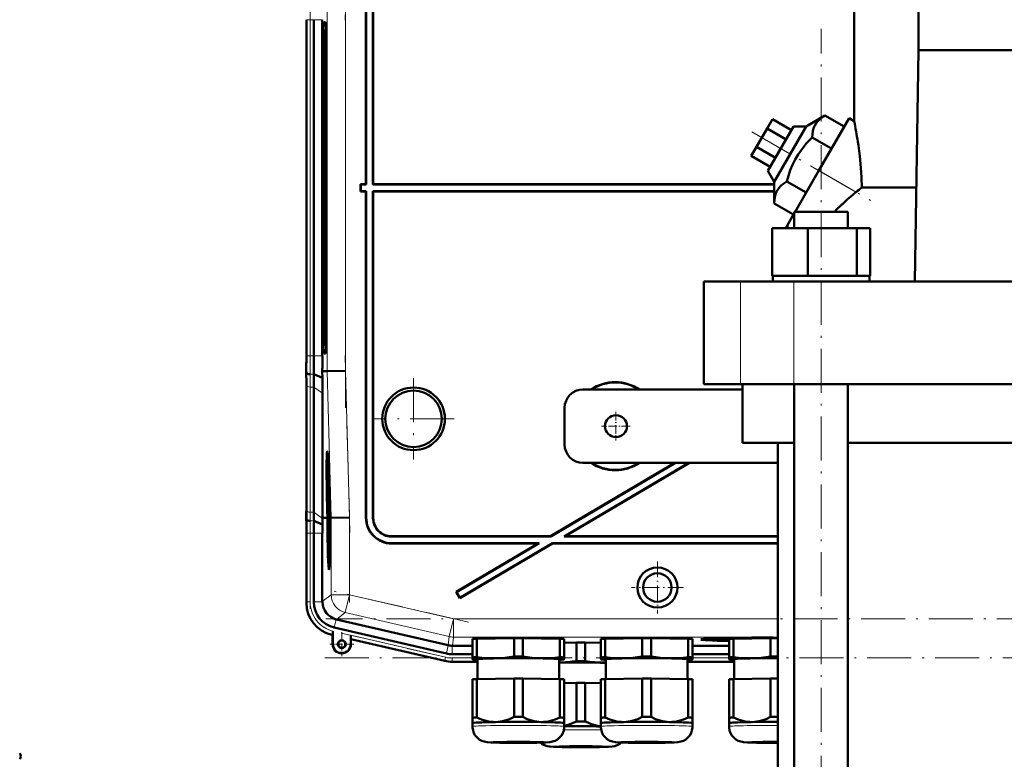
# Model space of a CAD drawing. Extents: x -2073 to 2460, y -1948 to 865.
# Tile 76 of 83: x 1638 to 1907, y -9 to 193. Entities that reach past the tile are written whole.
import ezdxf

# ---------------------------------------------------------------- set-up
doc = ezdxf.new("R2010")
doc.units = 0
doc.linetypes.add('DASHDOT', pattern=[18.5, 12, -3, 0.5, -3])

msp = doc.modelspace()

# ---------------------------------------------------------------- linework, layer by layer
at = {"color": 7, "lineweight": 50}
for p, q in [((1883.17, 184.38), (1883.17, 322.78)), ((1732.42, 236.88), (1732.42, 147.88)), ((1732.49, 236.81), (1732.49, 147.81)), ((1734.35, 147.81), (1734.35, 236.95)), ((1734.42, 147.88), (1734.42, 236.88)), ((1865.62, 165.07), (1865.62, 214.63)), ((1716.17, 192.74), (1716.17, 101.02)), ((1718.23, 192.73), (1718.23, 101.02)), ((1720.53, 101.02), (1720.53, 192.73)), ((1721.41, 192.06), (1720.96, 192.06)), ((1721.46, 189.88), (1721.57, 190)), ((1721.57, 189.89), (1721.46, 189.89)), ((1882.14, 121.38), (1883.17, 184.38)), ((1977.07, 184.38), (1883.17, 184.38)), ((1720.7, 181.88), (1720.7, 111.88)), ((1721.25, 181.88), (1721.25, 111.88)), ((1721.67, 111.88), (1721.67, 181.88)), ((1857.65, 166.62), (1852.56, 163.64)), ((1862.92, 163.58), (1857.65, 166.62)), ((1843.29, 165.58), (1841.84, 163.08)), ((1848.48, 162.58), (1843.29, 165.58)), ((1855.99, 151.58), (1864.24, 165.87)), ((1865.62, 165.07), (1864.24, 165.87)), ((1841.84, 163.08), (1838.96, 158.08)), ((1847.04, 160.08), (1841.84, 163.08)), ((1849.1, 163.64), (1842.1, 151.51)), ((1843.83, 148.51), (1852.56, 163.64)), ((1852.56, 163.64), (1849.1, 163.64)), ((1862.92, 163.58), (1859.45, 157.58)), ((1859.45, 157.58), (1854.19, 160.62)), ((1838.96, 158.08), (1837.51, 155.58)), ((1844.15, 155.08), (1838.96, 158.08)), ((1859.45, 157.58), (1852.53, 145.58)), ((1842.71, 152.58), (1837.51, 155.58)), ((1842.1, 151.51), (1843.83, 148.51)), ((1849.52, 140.38), (1855.99, 151.58)), ((1730.99, 147.81), (1730.92, 147.88)), ((1732.42, 147.88), (1730.92, 147.88)), ((1730.92, 145.88), (1730.92, 147.88)), ((1732.49, 147.81), (1730.99, 147.81)), ((1730.99, 145.95), (1730.99, 147.81)), ((1732.42, 147.88), (1732.49, 147.81)), ((1734.35, 147.81), (1734.42, 147.88)), ((1843.82, 147.81), (1734.35, 147.81)), ((1843.83, 147.88), (1734.42, 147.88)), ((1843.83, 148.51), (1843.79, 142.62)), ((1852.53, 145.58), (1847.26, 148.62)), ((1730.99, 145.95), (1730.92, 145.88)), ((1730.92, 145.88), (1732.42, 145.88)), ((1730.99, 145.95), (1732.49, 145.95)), ((1732.42, 145.88), (1732.49, 145.95)), ((1732.42, 56.87), (1732.42, 145.88)), ((1732.49, 56.94), (1732.49, 145.95)), ((1734.35, 145.95), (1734.35, 56.8)), ((1734.35, 145.95), (1843.81, 145.95)), ((1734.35, 145.95), (1734.42, 145.88)), ((1734.42, 145.88), (1734.42, 56.87)), ((1734.42, 145.88), (1843.81, 145.88)), ((1867.74, 146.99), (1882.56, 146.99)), ((1849.06, 139.58), (1843.79, 142.62)), ((1847.42, 136.73), (1849.28, 139.96)), ((1849.28, 140.38), (1851.42, 140.38)), ((1849.28, 135.88), (1849.28, 140.38)), ((1851.42, 140.38), (1863.88, 140.38)), ((1863.88, 135.88), (1863.88, 140.38)), ((1843.2, 135.88), (1853, 135.88)), ((1843.2, 122.88), (1843.2, 135.88)), ((1846.93, 135.88), (1847.42, 136.73)), ((1847.42, 135.88), (1847.42, 136.73)), ((1853, 135.88), (1866.38, 135.88)), ((1853, 122.88), (1853, 135.88)), ((1866.38, 135.88), (1869.97, 135.88)), ((1866.38, 122.88), (1866.38, 135.88)), ((1869.97, 122.88), (1869.97, 135.88)), ((1824.62, 121.38), (1834.56, 121.38)), ((1824.62, 93.38), (1824.62, 121.38)), ((1834.56, 121.38), (1849.13, 121.38)), ((1844.21, 122.88), (1843.2, 122.88)), ((1843.38, 122.88), (1843.38, 121.38)), ((1844.21, 122.88), (1851.99, 122.88)), ((1849.13, 121.38), (2011.11, 121.38)), ((1853, 122.88), (1851.99, 122.88)), ((1854.38, 122.88), (1853, 122.88)), ((1854.38, 122.88), (1856.58, 122.88)), ((1856.58, 122.88), (1865, 122.88)), ((1866.38, 122.88), (1865, 122.88)), ((1866.75, 122.88), (1866.38, 122.88)), ((1866.75, 122.88), (1869.78, 122.88)), ((1869.97, 122.88), (1869.6, 122.88)), ((1869.78, 122.88), (1869.78, 121.38)), ((1721.46, 103.87), (1721.57, 103.87)), ((1721.46, 103.87), (1721.57, 103.76)), ((1720.96, 101.69), (1721.41, 101.69)), ((1716.18, 96.45), (1716.15, 96.88)), ((1720.52, 96.88), (1721.87, 96.9)), ((1720.55, 95.08), (1720.52, 96.88)), ((1726.86, 96.96), (1721.87, 96.9)), ((1720.55, 95.08), (1718.21, 96.05)), ((1716.17, 59.81), (1716.17, 93.95)), ((1716.17, 59.81), (1716.17, 93.95)), ((1718.23, 58.39), (1718.23, 92.53)), ((1835.12, 91.88), (1791.62, 91.88)), ((1834.56, 93.38), (1824.62, 93.38)), ((1849.13, 93.38), (1834.56, 93.38)), ((1835.12, 77.38), (1835.12, 93.38)), ((2011.11, 93.38), (1849.13, 93.38)), ((1849.28, -358.62), (1849.28, 93.38)), ((1863.88, -358.62), (1863.88, 93.38)), ((1720.58, 56.88), (1720.58, 90.87)), ((1786.62, 76.88), (1786.62, 86.88)), ((1849.28, 77.38), (1835.12, 77.38)), ((1844.77, 77.38), (1844.77, -358.62)), ((1996.36, 77.38), (1863.88, 77.38)), ((1721.91, 73.24), (1722.1, 73.29)), ((1816.72, 71.88), (1782.81, 51.88)), ((1816.86, 71.88), (1782.83, 51.81)), ((1820.52, 71.88), (1786.49, 51.81)), ((1820.66, 71.88), (1786.75, 51.88)), ((1791.62, 71.88), (1844.77, 71.88)), ((1722.39, 65.79), (1722.39, 64.94)), ((1722.39, 64.94), (1722.42, 64.94)), ((1722.4, 64.99), (1722.41, 65.2)), ((1722.4, 64.99), (1722.42, 64.99)), ((1722.42, 63.29), (1722.46, 63.29)), ((1722.44, 62.57), (1722.42, 63.29)), ((1722.52, 61.85), (1722.43, 60.76)), ((1722.44, 62.57), (1722.49, 62.57)), ((1722.45, 62.08), (1722.44, 62.57)), ((1722.46, 63.82), (1722.45, 64.16)), ((1722.45, 62.08), (1722.53, 62.08)), ((1722.46, 63.97), (1722.46, 63.82)), ((1722.46, 63.33), (1722.46, 63.01)), ((1722.46, 63.01), (1722.47, 63.06)), ((1722.46, 63.01), (1722.5, 63.01)), ((1722.47, 63.13), (1722.5, 63.13)), ((1722.47, 63.06), (1722.47, 63.13)), ((1722.47, 63.06), (1722.5, 63.06)), ((1722.49, 62.62), (1722.49, 62.13)), ((1722.49, 62.13), (1722.52, 62.13)), ((1722.52, 61.85), (1722.52, 62.08)), ((1722.52, 61.85), (1722.53, 61.85)), ((1722.53, 61.44), (1722.52, 61.85)), ((1722.43, 60.35), (1722.53, 61.44)), ((1722.43, 60.76), (1722.43, 60.35)), ((1722.43, 60.35), (1722.58, 60.35)), ((1722.47, 60.1), (1722.59, 60.1)), ((1722.52, 59.91), (1722.54, 58.48)), ((1722.54, 59.91), (1722.52, 59.91)), ((1722.53, 61.44), (1722.55, 61.44)), ((1722.53, 60.1), (1722.53, 60.35)), ((1722.54, 59.91), (1722.59, 59.91)), ((1722.55, 58.08), (1722.54, 59.91)), ((1722.7, 59.38), (1722.65, 59.37)), ((1722.65, 59.37), (1722.7, 59.37)), ((1716.23, 56.45), (1716.19, 56.88)), ((1721.54, 56.89), (1720.58, 56.88)), ((1720.58, 56.73), (1720.58, 56.88)), ((1721.92, 56.89), (1721.54, 56.89)), ((1721.92, 56.9), (1721.86, 58.86)), ((1721.91, 58.86), (1721.96, 56.9)), ((1722.01, 56.9), (1721.95, 58.86)), ((1721.96, 56.9), (1722.01, 56.9)), ((1722.46, 58.83), (1722.5, 58.83)), ((1722.48, 58.13), (1722.46, 58.83)), ((1722.46, 57.09), (1722.48, 54.57)), ((1722.48, 57.09), (1722.46, 57.09)), ((1722.48, 58.13), (1722.5, 58.13)), ((1722.48, 57.63), (1722.48, 58.13)), ((1722.48, 57.63), (1722.65, 57.63)), ((1722.48, 57.09), (1722.66, 57.09)), ((1722.49, 55.21), (1722.48, 57.09)), ((1722.5, 58.18), (1722.5, 57.68)), ((1722.5, 57.68), (1722.55, 58.08)), ((1722.5, 57.68), (1722.65, 57.68)), ((1722.51, 58.97), (1722.53, 58.97)), ((1722.54, 58.48), (1722.51, 58.29)), ((1722.54, 57.04), (1722.66, 57.04)), ((1722.55, 58.08), (1722.64, 58.08)), ((1722.62, 58.87), (1722.67, 56.91)), ((1722.67, 56.91), (1722.71, 56.91)), ((1722.68, 58.36), (1722.72, 58.36)), ((1722.72, 58.36), (1722.68, 58.36)), ((1722.71, 56.91), (1722.68, 58.36)), ((1722.72, 58.36), (1722.76, 56.91)), ((1722.91, 56.91), (1722.76, 56.91)), ((1727.91, 56.97), (1722.91, 56.91)), ((1720.55, 55.1), (1718.25, 56.05)), ((1722.48, 54.57), (1722.65, 54.57)), ((1722.49, 54.62), (1722.56, 54.62)), ((1722.49, 54.03), (1722.49, 53.48)), ((1722.59, 54.03), (1722.49, 54.03)), ((1722.51, 55.51), (1722.56, 55.51)), ((1722.55, 55.11), (1722.56, 54.62)), ((1722.56, 54.62), (1722.65, 54.62)), ((1722.57, 55.86), (1722.66, 55.86)), ((1722.59, 54.03), (1722.65, 54.03)), ((1722.6, 53.22), (1722.59, 54.03)), ((1716.17, 33.73), (1716.17, 52.74)), ((1718.23, 33.93), (1718.23, 52.73)), ((1720.53, 34.02), (1720.53, 52.73)), ((1722.49, 53.48), (1722.58, 53.49)), ((1722.58, 53.49), (1722.5, 52.46)), ((1722.5, 52.46), (1722.51, 51.89)), ((1722.51, 51.89), (1722.6, 50.9)), ((1722.52, 52.18), (1722.53, 52.36)), ((1722.52, 52.18), (1722.62, 52.18)), ((1722.54, 52), (1722.52, 52.18)), ((1722.53, 52.36), (1722.6, 53.22)), ((1722.61, 51.24), (1722.54, 52)), ((1722.6, 53.22), (1722.64, 53.22)), ((1782.83, 51.81), (1739.35, 51.81)), ((1782.81, 51.88), (1739.42, 51.88)), ((1782.83, 51.81), (1782.81, 51.88)), ((1786.49, 51.81), (1786.75, 51.88)), ((1844.77, 51.81), (1786.49, 51.81)), ((1844.77, 51.88), (1786.75, 51.88)), ((1722.52, 50.87), (1722.52, 50.32)), ((1722.6, 50.87), (1722.52, 50.87)), ((1722.52, 50.32), (1722.59, 50.32)), ((1739.42, 49.88), (1779.42, 49.88)), ((1739.49, 49.95), (1779.68, 49.95)), ((1779.42, 49.88), (1757.03, 36.67)), ((1779.68, 49.95), (1757.12, 36.64)), ((1783.36, 49.88), (1758.04, 34.95)), ((1783.34, 49.95), (1758.07, 35.04)), ((1779.42, 49.88), (1779.68, 49.95)), ((1783.34, 49.95), (1844.77, 49.95)), ((1783.36, 49.88), (1783.34, 49.95)), ((1783.36, 49.88), (1844.77, 49.88)), ((1722.33, 44.44), (1722.53, 44.39)), ((1757.12, 36.64), (1757.03, 36.67)), ((1757.03, 36.67), (1758.04, 34.95)), ((1757.12, 36.64), (1758.07, 35.04)), ((1758.07, 35.04), (1758.04, 34.95)), ((1720.53, 34.02), (1720.54, 33.93)), ((1754.37, 19.87), (1723.8, 26.93)), ((1724.32, 29.17), (1724.41, 29.15)), ((1724.41, 29.15), (1754.88, 22.12)), ((1723.34, 24.92), (1723.14, 24.97)), ((1723.38, 24.95), (1723.34, 24.92)), ((1723.34, 22.42), (1723.34, 24.92)), ((1723.41, 25.59), (1723.4, 25.26)), ((1723.41, 22.42), (1723.41, 25.97)), ((1723.41, 25.97), (1723.41, 25.59)), ((1728.27, 24.85), (1728.27, 22.42)), ((1843.5, 24.19), (1843.5, 24.24)), ((1843.5, 24.24), (1843.5, 24.19)), ((1844.5, 24.24), (1844.5, 24.19)), ((1844.5, 24.19), (1844.5, 24.24)), ((1728.34, 23.77), (1728.3, 23.81)), ((1753.91, 17.86), (1728.34, 23.77)), ((1753.91, 17.86), (1728.34, 23.77)), ((1728.34, 23.77), (1728.34, 22.42)), ((1755.99, 21.99), (1756, 21.99)), ((1756, 21.99), (1761.5, 21.99)), ((1761.5, 18.82), (1761.5, 23.87)), ((1762.69, 23.92), (1772.82, 24.07)), ((1762.69, 18.87), (1762.69, 23.92)), ((1772.82, 19.02), (1772.82, 24.07)), ((1775.19, 24.07), (1785.32, 23.92)), ((1775.19, 19.02), (1775.19, 24.07)), ((1785.32, 18.87), (1785.32, 23.92)), ((1786.5, 18.82), (1786.5, 23.87)), ((1786.5, 22.82), (1789.87, 22.87)), ((1789.87, 17.82), (1789.87, 22.87)), ((1792.24, 22.87), (1796.5, 22.81)), ((1792.24, 17.82), (1792.24, 22.87)), ((1796.5, 18.82), (1796.5, 23.87)), ((1797.69, 23.92), (1807.82, 24.07)), ((1797.69, 18.87), (1797.69, 23.92)), ((1807.82, 19.02), (1807.82, 24.07)), ((1810.19, 24.07), (1820.32, 23.92)), ((1810.19, 19.02), (1810.19, 24.07)), ((1820.32, 18.87), (1820.32, 23.92)), ((1821.5, 18.82), (1821.5, 23.87)), ((1821.5, 21.99), (1831.5, 21.99)), ((1825.89, 23.71), (1825.82, 23.94)), ((1831.5, 18.82), (1831.5, 23.87)), ((1832.69, 23.92), (1842.82, 24.07)), ((1832.69, 18.87), (1832.69, 23.92)), ((1834.81, 23.95), (1834.81, 24.06)), ((1842.82, 19.02), (1842.82, 24.07)), ((1755.99, 19.69), (1761.5, 19.69)), ((1761.5, 18.82), (1761.5, 18.32)), ((1786.5, 18.32), (1786.5, 18.82)), ((1796.5, 18.82), (1796.5, 18.32)), ((1821.5, 19.69), (1831.5, 19.69)), ((1821.5, 18.32), (1821.5, 18.82)), ((1831.5, 18.82), (1831.5, 18.32)), ((1762.85, 17.63), (1755.99, 17.63)), ((1755.99, 17.63), (1762.85, 17.63)), ((1761.5, 18.32), (1761.5, 18.3)), ((1761.56, 18.28), (1761.5, 18.3)), ((1762.85, 12.93), (1762.85, 18.32)), ((1785.15, 18.32), (1785.15, 12.93)), ((1786.44, 18.28), (1786.5, 18.3)), ((1786.5, 18.3), (1786.5, 18.32)), ((1796.5, 18.32), (1796.5, 18.3)), ((1796.56, 18.28), (1796.5, 18.3)), ((1797.85, 12.93), (1797.85, 18.32)), ((1820.15, 18.32), (1820.15, 12.93)), ((1820.15, 17.63), (1832.85, 17.63)), ((1820.15, 17.63), (1832.85, 17.63)), ((1821.44, 18.28), (1821.5, 18.3)), ((1821.5, 18.3), (1821.5, 18.32)), ((1831.5, 18.32), (1831.5, 18.3)), ((1831.56, 18.28), (1831.5, 18.3)), ((1832.85, 12.93), (1832.85, 18.32)), ((1761.5, 12.87), (1761.5, 2.37)), ((1762.69, 12.92), (1772.82, 13.08)), ((1762.69, 12.92), (1762.69, 2.42)), ((1772.82, 13.08), (1772.82, 2.57)), ((1775.19, 13.08), (1785.32, 12.92)), ((1775.19, 13.08), (1775.19, 2.57)), ((1785.32, 12.92), (1785.32, 2.42)), ((1786.5, 12.87), (1786.5, 2.37)), ((1786.5, 11.83), (1789.87, 11.88)), ((1789.87, 11.88), (1789.87, 1.37)), ((1792.24, 11.88), (1796.5, 11.81)), ((1792.24, 11.88), (1792.24, 1.37)), ((1796.5, 12.87), (1796.5, 2.37)), ((1797.69, 12.92), (1807.82, 13.08)), ((1797.69, 12.92), (1797.69, 2.42)), ((1807.82, 13.08), (1807.82, 2.57)), ((1810.19, 13.08), (1820.32, 12.92)), ((1810.19, 13.08), (1810.19, 2.57)), ((1820.32, 12.92), (1820.32, 2.42)), ((1821.5, 12.87), (1821.5, 2.37)), ((1831.5, 12.87), (1831.5, 2.37)), ((1832.69, 12.92), (1842.82, 13.08)), ((1832.69, 12.92), (1832.69, 2.42)), ((1842.82, 13.08), (1842.82, 2.57)), ((1761.5, 2.37), (1761.5, 0.91)), ((1761.5, -0.04), (1761.5, 0.91)), ((1786.5, 0.91), (1786.5, 2.37)), ((1786.5, 0.91), (1786.5, -0.04)), ((1786.5, 0.91), (1786.5, 0.91)), ((1786.5, 0.9), (1786.5, 0.91)), ((1796.5, 2.37), (1796.5, 0.91)), ((1796.5, -0.04), (1796.5, 0.91)), ((1821.5, 0.91), (1821.5, 2.37)), ((1821.5, 0.91), (1821.5, -0.04)), ((1821.5, 0.91), (1821.5, 0.91)), ((1821.5, 0.9), (1821.5, 0.91)), ((1831.5, 2.37), (1831.5, 0.91)), ((1831.5, -0.04), (1831.5, 0.91)), ((1844, -4.49), (1844.77, -4.49))]:
    msp.add_line(p, q, dxfattribs=at)
at = {"color": 7, "linetype": 'DASHDOT', "lineweight": 18}
for p, q in [((1728.02, 240.86), (1726.75, 192.64)), ((1726.86, 206.85), (1726.86, 86.9)), ((1717.21, 91.85), (1717.21, 201.91)), ((1856.58, -408.52), (1856.58, 190.28)), ((1837.65, 162.17), (1870.04, 143.47)), ((1726.76, 101.11), (1728.02, 52.89)), ((1745.42, 94.97), (1745.42, 72.78)), ((1756.52, 83.88), (1734.32, 83.88)), ((1727.91, 59.08), (1727.91, 33.81)), ((1717.21, 32.05), (1717.21, 54.61)), ((1760.39, 28.42), (1723.79, 36.87)), ((2138.52, 29.37), (1721.53, 29.37)), ((1725.66, 25.45), (1756.97, 18.22)), ((1721.19, 18.66), (2138.86, 18.66))]:
    msp.add_line(p, q, dxfattribs=at)
at = {"color": 7, "lineweight": 18}
for p, q in [((1721.87, 196.86), (1721.87, 96.9)), ((1726.86, 96.96), (1726.86, 196.79)), ((1716.17, 192.73), (1716.21, 192.73)), ((1717.21, 192.73), (1716.21, 192.73)), ((1716.21, 101.02), (1716.21, 192.73)), ((1717.21, 192.73), (1718.23, 192.73)), ((1717.21, 192.73), (1717.21, 101.02)), ((1718.23, 192.73), (1720.53, 192.73)), ((1721.43, 192.03), (1720.96, 192.06)), ((1721.57, 189.99), (1721.46, 189.89)), ((1720.7, 181.88), (1721.25, 181.88)), ((1855.99, 151.58), (1866.14, 145.71)), ((1834.56, 93.38), (1834.56, 121.38)), ((1849.13, 93.38), (1849.13, 121.38)), ((1721.25, 111.88), (1720.7, 111.88)), ((1721.46, 103.87), (1721.57, 103.76)), ((1716.21, 101.02), (1716.17, 101.02)), ((1716.21, 101.02), (1717.21, 101.02)), ((1718.23, 101.02), (1717.21, 101.02)), ((1720.53, 101.02), (1718.23, 101.02)), ((1721.43, 101.72), (1720.96, 101.69)), ((1721.87, 96.9), (1722.91, 56.91)), ((1727.91, 56.97), (1726.86, 96.96)), ((1718.21, 96.05), (1717.18, 96.05)), ((1716.21, 93.22), (1716.21, 59.07)), ((1718.23, 92.53), (1717.21, 92.53)), ((1717.21, 58.39), (1717.21, 92.53)), ((1720.58, 90.87), (1718.23, 92.53)), ((1716.2, 56.88), (1716.15, 56.88)), ((1718.23, 58.39), (1717.21, 58.39)), ((1720.58, 56.73), (1718.23, 58.39)), ((1722.91, 56.91), (1722.91, 35.91)), ((1727.91, 35.91), (1727.91, 56.97)), ((1732.42, 56.87), (1732.49, 56.94)), ((1734.42, 56.87), (1734.35, 56.8)), ((1718.25, 56.05), (1717.23, 56.05)), ((1716.21, 52.73), (1716.17, 52.73)), ((1717.21, 52.73), (1716.21, 52.73)), ((1716.21, 33.93), (1716.21, 52.73)), ((1717.21, 52.73), (1718.23, 52.73)), ((1717.21, 33.93), (1717.21, 52.73)), ((1720.53, 52.73), (1718.23, 52.73)), ((1739.35, 51.81), (1739.42, 51.88)), ((1739.42, 49.88), (1739.49, 49.95)), ((1722.91, 35.91), (1720.53, 34.02)), ((1722.91, 35.91), (1727.91, 35.91)), ((1727.91, 35.91), (1726.79, 31.04)), ((1756.28, 29.37), (1727.91, 35.91)), ((1716.21, 33.93), (1716.17, 33.93)), ((1716.21, 33.93), (1717.21, 33.93)), ((1720.54, 33.93), (1718.23, 33.93)), ((1724.41, 29.15), (1726.79, 31.04)), ((1755.15, 24.5), (1726.79, 31.04)), ((1724.32, 29.17), (1723.8, 26.93)), ((1756.28, 29.37), (1755.15, 24.5)), ((1756.28, 29.37), (1756.28, 24.37)), ((1756.28, 29.37), (1844.77, 29.37)), ((1723.35, 24.96), (1723.34, 24.92)), ((1723.38, 24.95), (1723.35, 24.96)), ((1754.14, 18.87), (1728.27, 24.85)), ((1755.15, 24.5), (1754.88, 22.12)), ((1756, 21.99), (1756.28, 24.37)), ((1844.77, 24.37), (1756.28, 24.37)), ((1723.41, 22.42), (1723.34, 22.42)), ((1728.27, 22.42), (1728.34, 22.42)), ((1728.3, 23.81), (1753.92, 17.9)), ((1754.89, 22.11), (1754.37, 19.87)), ((1755.99, 21.99), (1755.99, 19.69)), ((1753.92, 17.9), (1754.14, 18.87)), ((1753.92, 17.9), (1753.91, 17.86)), ((1755.99, 18.66), (1761.5, 18.66)), ((1755.99, 17.66), (1755.99, 18.66)), ((1755.99, 17.66), (1762.85, 17.66)), ((1755.99, 17.66), (1755.99, 17.63)), ((1820.15, 17.66), (1832.85, 17.66)), ((1821.5, 18.66), (1831.5, 18.66))]:
    msp.add_line(p, q, dxfattribs=at)
at = {"color": 7, "linetype": 'DASHDOT', "lineweight": 18, "ltscale": 0.195001}
for p, q in [((1800.62, 85.78), (1800.62, 77.98)), ((1804.52, 81.88), (1796.72, 81.88))]:
    msp.add_line(p, q, dxfattribs=at)
at = {"color": 7, "linetype": 'DASHDOT', "lineweight": 18, "ltscale": 0.355368}
msp.add_line((1811.93, 44.98), (1811.93, 30.77), dxfattribs=at)
at = {"color": 7, "linetype": 'DASHDOT', "lineweight": 18, "ltscale": 0.355365}
msp.add_line((1819.04, 37.88), (1804.83, 37.88), dxfattribs=at)
at = {"color": 7, "linetype": 'DASHDOT', "lineweight": 18, "ltscale": 0.1625}
for p, q in [((1725.84, 25.67), (1725.84, 19.17)), ((1729.09, 22.42), (1722.59, 22.42))]:
    msp.add_line(p, q, dxfattribs=at)
at = {"color": 7, "lineweight": 50}
for points in [[(1857.65, 166.62), (1857.07, 166.25), (1856.55, 165.88), (1856.14, 165.53), (1855.77, 165.17), (1855.26, 164.54), (1854.85, 163.87), (1854.55, 163.13), (1854.34, 162.32), (1854.23, 161.5), (1854.19, 160.62)], [(1854.19, 160.62), (1853.35, 159.78), (1852.56, 158.93), (1851.86, 158.1), (1851.2, 157.26), (1850.3, 155.95), (1849.5, 154.59), (1848.8, 153.17), (1848.19, 151.67), (1847.69, 150.19), (1847.26, 148.62)], [(1867.74, 146.99), (1867.63, 149.7), (1867.44, 152.37), (1867.12, 155.51), (1866.75, 158.44), (1866.6, 159.46)], [(1847.26, 148.62), (1846.68, 148.25), (1846.15, 147.88), (1845.74, 147.53), (1845.37, 147.17), (1844.86, 146.54), (1844.46, 145.87), (1844.16, 145.13), (1843.95, 144.32), (1843.84, 143.5), (1843.79, 142.62)], [(1722.43, 64.55), (1722.42, 64.5), (1722.41, 64.34), (1722.41, 63.28)], [(1722.44, 64.44), (1722.43, 64.53), (1722.43, 64.55)], [(1722.41, 63.28), (1722.43, 62.22), (1722.45, 62.08)], [(1722.42, 63.29), (1722.42, 63.99), (1722.43, 64.04), (1722.43, 64.05)], [(1722.43, 64.05), (1722.44, 64.03), (1722.45, 63.81), (1722.46, 63.33)], [(1722.47, 60.1), (1722.46, 59.99), (1722.45, 59.81)], [(1722.46, 58.83), (1722.46, 59.5), (1722.47, 59.61)], [(1722.51, 58.97), (1722.49, 60.01), (1722.48, 60.08), (1722.47, 60.1)], [(1722.47, 59.61), (1722.49, 59.5), (1722.5, 58.84)], [(1722.45, 58.83), (1722.47, 57.77), (1722.48, 57.63)], [(1722.54, 57.04), (1722.52, 56.86), (1722.5, 55.97)], [(1722.51, 55.51), (1722.53, 56.47), (1722.54, 56.53), (1722.54, 56.55)], [(1722.57, 55.86), (1722.55, 56.82), (1722.54, 56.99), (1722.54, 57.04)], [(1722.54, 56.55), (1722.55, 56.43), (1722.56, 55.85)], [(1722.56, 55.85), (1722.56, 55.18), (1722.55, 55.13), (1722.55, 55.11)], [(1722.56, 54.62), (1722.58, 55.13), (1722.57, 55.86)], [(1723.4, 25.26), (1723.38, 24.97), (1723.38, 24.95), (1723.38, 24.95)], [(1767.75, 18.6), (1766.57, 18.6), (1765.4, 18.64), (1764.05, 18.73), (1762.69, 18.87)], [(1772.82, 19.02), (1771.53, 18.85), (1770.27, 18.73), (1769.01, 18.64), (1767.75, 18.6)], [(1780.25, 18.6), (1779, 18.64), (1777.74, 18.73), (1776.47, 18.85), (1775.19, 19.02)], [(1785.32, 18.87), (1783.95, 18.73), (1782.61, 18.64), (1781.43, 18.6), (1780.25, 18.6)], [(1802.75, 18.6), (1801.57, 18.6), (1800.4, 18.64), (1799.05, 18.73), (1797.69, 18.87)], [(1807.82, 19.02), (1806.53, 18.85), (1805.27, 18.73), (1804.01, 18.64), (1802.75, 18.6)], [(1815.25, 18.6), (1814, 18.64), (1812.74, 18.73), (1811.47, 18.85), (1810.19, 19.02)], [(1820.32, 18.87), (1818.95, 18.73), (1817.61, 18.64), (1816.43, 18.6), (1815.25, 18.6)], [(1837.75, 18.6), (1836.57, 18.6), (1835.4, 18.64), (1834.05, 18.73), (1832.69, 18.87)], [(1842.82, 19.02), (1841.53, 18.85), (1840.27, 18.73), (1839.01, 18.64), (1837.75, 18.6)], [(1797.3, 17.4), (1796.04, 17.44), (1794.79, 17.53), (1793.52, 17.65), (1792.24, 17.82)], [(1767.75, 1.2), (1767.13, 1.21), (1766.51, 1.26), (1765.86, 1.36), (1765.21, 1.5), (1763.95, 1.89), (1762.69, 2.42)], [(1772.82, 2.57), (1771.56, 2), (1770.3, 1.58), (1769.65, 1.41), (1769, 1.3), (1768.38, 1.23), (1767.75, 1.2)], [(1780.25, 1.2), (1779.63, 1.23), (1779.01, 1.3), (1778.36, 1.41), (1777.71, 1.58), (1776.45, 2), (1775.19, 2.57)], [(1785.32, 2.42), (1784.06, 1.89), (1782.8, 1.5), (1782.15, 1.36), (1781.5, 1.26), (1780.88, 1.21), (1780.25, 1.2)], [(1789.87, 1.37), (1788.75, 0.86), (1787.63, 0.46), (1786.5, 0.18)], [(1796.5, 0.04), (1795.55, 0.19), (1794.6, 0.42), (1793.65, 0.74), (1792.95, 1.04), (1792.24, 1.37)], [(1802.75, 1.2), (1802.13, 1.21), (1801.51, 1.26), (1800.86, 1.36), (1800.21, 1.5), (1798.95, 1.89), (1797.69, 2.42)], [(1807.82, 2.57), (1806.56, 2), (1805.3, 1.58), (1804.65, 1.41), (1804, 1.3), (1803.38, 1.23), (1802.75, 1.2)], [(1815.25, 1.2), (1814.63, 1.23), (1814.01, 1.3), (1813.36, 1.41), (1812.71, 1.58), (1811.45, 2), (1810.19, 2.57)], [(1820.32, 2.42), (1819.06, 1.89), (1817.8, 1.5), (1817.15, 1.36), (1816.5, 1.26), (1815.88, 1.21), (1815.25, 1.2)], [(1837.75, 1.2), (1837.13, 1.21), (1836.51, 1.26), (1835.86, 1.36), (1835.21, 1.5), (1833.95, 1.89), (1832.69, 2.42)], [(1842.82, 2.57), (1841.56, 2), (1840.3, 1.58), (1839.65, 1.41), (1839, 1.3), (1838.38, 1.23), (1837.75, 1.2)], [(1774, -4.49), (1768.93, -4.45), (1766.53, -4.38), (1765.46, -4.3), (1764.69, -4.16), (1764, -3.91), (1763.33, -3.53), (1762.75, -3.04), (1762.26, -2.46), (1761.89, -1.8), (1761.64, -1.09), (1761.51, -0.34), (1761.5, -0.04)], [(1774, -4.49), (1779.08, -4.45), (1781.48, -4.38), (1782.55, -4.3), (1783.31, -4.16), (1784.01, -3.91), (1784.67, -3.53), (1785.26, -3.04), (1785.74, -2.46), (1786.12, -1.8), (1786.37, -1.09), (1786.49, -0.34), (1786.5, -0.04)], [(1809, -4.49), (1803.93, -4.45), (1801.53, -4.38), (1800.46, -4.3), (1799.69, -4.16), (1799, -3.91), (1798.33, -3.53), (1797.75, -3.04), (1797.26, -2.46), (1796.89, -1.8), (1796.64, -1.09), (1796.51, -0.34), (1796.5, -0.04)], [(1809, -4.49), (1814.08, -4.45), (1816.48, -4.38), (1817.55, -4.3), (1818.31, -4.16), (1819.01, -3.91), (1819.67, -3.53), (1820.26, -3.04), (1820.74, -2.46), (1821.12, -1.8), (1821.37, -1.09), (1821.49, -0.34), (1821.5, -0.04)], [(1844, -4.49), (1838.93, -4.45), (1836.53, -4.38), (1835.46, -4.3), (1834.69, -4.16), (1834, -3.91), (1833.33, -3.53), (1832.75, -3.04), (1832.26, -2.46), (1831.89, -1.8), (1831.64, -1.09), (1831.51, -0.34), (1831.5, -0.04)], [(1791.05, -5.69), (1785.97, -5.65), (1783.57, -5.58), (1782.56, -5.5), (1781.83, -5.38), (1781.15, -5.15), (1780.48, -4.8), (1780, -4.43)], [(1791.05, -5.69), (1796.15, -5.65), (1798.55, -5.57), (1799.56, -5.5), (1800.3, -5.37), (1800.99, -5.14), (1801.65, -4.78), (1802.14, -4.4)]]:
    msp.add_lwpolyline(points, dxfattribs=at)
for centre, radius in [((1745.42, 83.88), 8.54), ((1745.42, 83.88), 7.72), ((1800.62, 81.88), 3), ((1811.93, 37.88), 5.47), ((1811.93, 37.88), 3.88), ((1725.84, 22.42), 1.07), ((1725.84, 22.42), 1)]:
    msp.add_circle(centre, radius, dxfattribs=at)
for centre, radius, start, end in [((1736.06, 139.6), 132.04, 8.647, 11.1193), ((1911.19, 89.81), 71.79, 128.861, 132.9306), ((1979.19, 5.44), 180.16, 128.2176, 128.8662), ((1911.07, 89.95), 71.61, 132.9316, 135.2319), ((1369.09, 100.93), 347.08, 359.3309, 0.0147), ((1298.17, 100.91), 420.07, 359.3362, 0.0142), ((1194.63, 100.98), 525.91, 359.5531, 0.0043), ((1508.81, 93.7), 207.36, 0.0695, 0.8788), ((1467.72, 92.23), 250.51, 0.0685, 0.8723), ((1419.2, 90.52), 301.39, 0.0679, 0.8668), ((1791.62, 86.88), 5, 90, 180), ((1800.42, 81.88), 12, 56.4427, 123.5573), ((1800.42, 81.88), 11.9, 57.2111, 122.7889), ((1791.62, 76.88), 5, 180, 270), ((1721.96, 73.18), 0.0805, 131.3824, 175.1607), ((1800.42, 81.88), 12, 236.4427, 303.5573), ((1800.42, 81.88), 11.9, 237.2111, 302.7889), ((1722.27, 64.99), 0.129, 340.7839, 4.1342), ((1749.46, 63.42), 26.99, 179.3878, 180.6002), ((1719.62, 62.85), 2.88, 355.3642, 0.8659), ((1717.56, 62.51), 4.95, 355.5549, 0.5649), ((1508.95, 60.06), 207.22, 359.1215, 359.9313), ((1928.82, 60.06), 212.65, 180.0672, 180.8563), ((1753.02, 59.22), 30.57, 178.907, 180.7397), ((1368.59, 52.82), 347.59, 359.9857, 0.6685), ((2073.5, 52.82), 357.33, 179.3489, 180.0131), ((1887.53, 58.59), 169.29, 180.0674, 180.8603), ((1835.35, 53.75), 114.81, 178.509, 179.3265), ((1704.55, 58.58), 17.96, 358.714, 0.8172), ((1689.15, 58.66), 33.37, 359.353, 0.5324), ((1739.42, 56.87), 6.99, 179.9842, 270.0158), ((1739.49, 56.94), 6.99, 179.9842, 270.0158), ((1739.35, 56.8), 5, 179.9843, 270.0157), ((1739.42, 56.87), 5, 179.9843, 270.0157), ((2002.64, 52.8), 284.4, 179.3457, 180.0134), ((1920.93, 52.79), 200.39, 179.3393, 180.0144), ((1664.24, 56.47), 58.27, 358.7578, 359.5115), ((1700.57, 55.54), 21.94, 357.5981, 359.9187), ((1722.36, 54.61), 0.129, 340.7839, 4.1342), ((1725.16, 33.73), 8.99, 179.9916, 257.0084), ((1725.42, 33.93), 7.18, 179.9917, 257.0084), ((1725.54, 34.03), 5, 181.055, 255.9535), ((1725.84, 22.42), 2.5, 180, 360), ((1725.84, 22.42), 2.43, 180, 360), ((1755.99, 26.88), 7.19, 257.0007, 269.9996), ((1755.99, 26.88), 9.25, 257.0008, 269.9996), ((1755.99, 26.88), 9.25, 257.0007, 269.9996), ((1784.05, 56.52), 39.13, 271.6211, 278.5521), ((1797.83, 52.43), 35.03, 269.1343, 270.0373), ((1636.77, -8.12), 1.47, 324.7356, 35.2644)]:
    msp.add_arc(centre, radius, start, end, dxfattribs=at)
at = {"color": 7, "lineweight": 18}
for centre, radius, start, end in [((1332.6, 100.92), 383.61, 359.3319, 0.0146), ((1298.41, 100.91), 418.8, 359.3343, 0.0144), ((1487.11, 92.94), 229.1, 0.0694, 0.8776), ((1467.29, 92.23), 249.92, 0.0689, 0.8746), ((1907.12, 59.3), 190.91, 180.0672, 180.8551), ((2037.04, 52.81), 320.83, 179.3498, 180.013), ((1887.19, 58.59), 169.99, 180.0672, 180.857), ((2002.83, 52.8), 285.63, 179.3484, 180.0131), ((1725.42, 33.93), 9.21, 179.995, 257.0049), ((1725.38, 33.93), 8.17, 179.9533, 198.521), ((1725.35, 33.89), 8.13, 198.374, 217.9741), ((1725.38, 33.88), 8.15, 217.7959, 237.3863), ((1725.41, 33.9), 8.18, 237.2765, 255.8645), ((1756.28, 29.37), 5, 257, 270), ((1755.99, 26.86), 8.2, 256.9878, 270.0122), ((1755.99, 26.88), 9.21, 257.0008, 269.9996)]:
    msp.add_arc(centre, radius, start, end, dxfattribs=at)
at = {"color": 7, "lineweight": 50}
for centre, major_axis, ratio, start_param, end_param in [((1720.96, 181.88), (0, 10.19), 0.026177, 0, 1.570796), ((1721.41, 181.88), (0, 10.19), 0.026177, 4.712389, 6.281573), ((1721.46, 181.88), (0, 8.01), 0.026177, 0.026189, 1.570796), ((1721.46, 181.88), (0, 8.01), 0.026177, 0, 0.026189), ((1720.96, 111.88), (0, 10.19), 0.026177, 1.570796, 3.141593), ((1721.46, 111.88), (0, 8.01), 0.026177, 1.570796, 3.115404), ((1721.41, 111.88), (0, 10.19), 0.026177, 3.143205, 4.712389), ((1721.46, 111.88), (0, 8.01), 0.026177, 3.115404, 3.141593), ((1717.18, 96.46), (1, 0), 0.414255, 3.173659, 4.709544), ((1722.29, 58.89), (-0.42, 16.16), 0.026173, 6.280576, 7.855052), ((1722.29, 58.8), (0.38, -14.44), 0.026173, 3.226889, 4.707021), ((1722.29, 58.89), (-0.42, 16.16), 0.026173, 4.741634, 6.280576), ((1722.29, 58.8), (0.38, -14.44), 0.026173, 1.609988, 3.148207), ((1722.29, 58.89), (-0.33, 12.78), 0.026173, 6.282843, 7.855052), ((1722.29, 58.89), (-0.33, 12.78), 0.026173, 4.710405, 6.280451), ((1717.23, 56.46), (1, 0), 0.414215, 3.173659, 4.709549), ((1722.32, 58.87), (0.14, -16.16), 0.026177, 4.834429, 4.834737), ((1722.34, 58.85), (0, -16.16), 0.026176, 4.834208, 6.285691), ((1722.34, 58.9), (0, 14.46), 0.026176, 1.709834, 3.133726), ((1722.34, 58.86), (0, -12.78), 0.026176, 4.866384, 6.285706), ((1722.34, 58.9), (0, 14.46), 0.026176, 3.133726, 4.574036), ((1722.34, 58.85), (0, -16.16), 0.026176, 0.002506, 1.449971), ((1722.34, 58.86), (0, -12.78), 0.026176, 0.00252, 1.417487), ((1722.8, 58.87), (0.09, -10.11), 0.026177, 4.834336, 4.888689), ((1722.8, 58.87), (0.09, -10.11), 0.026177, 5.150868, 5.21111), ((1728.3, 24.84), (0, -1.03), 0.034024, 4.704525, 6.240414), ((1844, 23.71), (-20.18, 0), 0.026177, 4.73717, 6.280911), ((1844, 23.71), (-18.12, 0), 0.026177, 4.739988, 6.290255), ((1844, 23.71), (-20.18, 0), 0.026177, 4.674335, 4.687608), ((1844, 23.71), (-18.12, 0), 0.026177, 4.670005, 4.68479), ((1756, 26.99), (4.97, -0.57), 0.999653, 4.598982, 4.823231), ((1774, 23.71), (13.8, 0), 0.026177, 2.531934, 2.704054), ((1774, 23.71), (13.8, 0), 0.026177, 1.484737, 1.656856), ((1774, 23.71), (13.8, 0), 0.026177, 0.437539, 0.609658), ((1791.05, 22.51), (13.8, 0), 0.026177, 1.484737, 1.656856), ((1809, 23.71), (13.8, 0), 0.026177, 2.531934, 2.704054), ((1809, 23.71), (13.8, 0), 0.026177, 1.484737, 1.656856), ((1809, 23.71), (13.8, 0), 0.026177, 0.437539, 0.609658), ((1844, 23.71), (-20.18, 0), 0.026177, 6.280911, 7.185931), ((1844, 23.71), (-18.12, 0), 0.026177, 0.00707, 0.809447), ((1844, 23.71), (-16.2, 0), 0.026177, 6.280893, 6.972835), ((1844, 23.71), (-16.2, 0), 0.026177, 4.712389, 6.280893), ((1844, 23.71), (13.8, 0), 0.026177, 2.531934, 2.704054), ((1844, 23.71), (13.8, 0), 0.026177, 1.515159, 1.656856), ((1844, 23.71), (-16.2, 0), 0.026177, 4.66499, 4.712389), ((1774, 18.66), (-13.8, 0), 0.026177, 5.673527, 5.845646), ((1774, 18.66), (-13.8, 0), 0.026177, 4.626329, 4.798449), ((1774, 18.66), (-13.8, 0), 0.026177, 3.579132, 3.751251), ((1809, 18.66), (-13.8, 0), 0.026177, 5.673527, 5.845646), ((1809, 18.66), (-13.8, 0), 0.026177, 4.626329, 4.798449), ((1809, 18.66), (-13.8, 0), 0.026177, 3.579132, 3.751251), ((1844, 18.66), (-13.8, 0), 0.026177, 5.673527, 5.845646), ((1844, 18.66), (-13.8, 0), 0.026177, 4.656751, 4.798449), ((1774, 18.32), (12.5, 0), 0.026177, 6.185296, 9.424778), ((1774, 18.32), (12.5, 0), 0.026177, 3.141593, 3.239482), ((1774, 18.32), (12.5, 0), 0.026177, 3.239482, 3.610643), ((1774, 18.32), (11.15, 0), 0.026177, 0, 3.141593), ((1774, 18.32), (12.5, 0), 0.026177, 5.814135, 6.185296), ((1791.05, 17.12), (12.5, 0), 0.026177, 0.995399, 2.062164), ((1791.05, 17.12), (11.15, 0), 0.026177, 0.914669, 2.12817), ((1791.05, 17.46), (-13.8, 0), 0.026177, 4.626329, 4.798449), ((1809, 18.32), (12.5, 0), 0.026177, 6.185296, 9.424778), ((1809, 18.32), (12.5, 0), 0.026177, 3.141593, 3.239482), ((1809, 18.32), (12.5, 0), 0.026177, 3.239482, 3.610643), ((1809, 18.32), (11.15, 0), 0.026177, 0, 3.141593), ((1809, 18.32), (12.5, 0), 0.026177, 5.814135, 6.185296), ((1844, 18.32), (12.5, 0), 0.026177, 1.509342, 3.141593), ((1844, 18.32), (12.5, 0), 0.026177, 3.141593, 3.239482), ((1844, 18.32), (12.5, 0), 0.026177, 3.239482, 3.610643), ((1844, 18.32), (11.15, 0), 0.026177, 1.50189, 3.141593), ((1774, 12.72), (13.8, 0), 0.026177, 2.531934, 2.704054), ((1774, 12.72), (13.8, 0), 0.026177, 1.484737, 1.656856), ((1774, 12.72), (13.8, 0), 0.026177, 0.437539, 0.609658), ((1791.05, 11.52), (13.8, 0), 0.026177, 1.484737, 1.656856), ((1809, 12.72), (13.8, 0), 0.026177, 2.531934, 2.704054), ((1809, 12.72), (13.8, 0), 0.026177, 1.484737, 1.656856), ((1809, 12.72), (13.8, 0), 0.026177, 0.437539, 0.609658), ((1844, 12.72), (13.8, 0), 0.026177, 2.531934, 2.704054), ((1844, 12.72), (13.8, 0), 0.026177, 1.515159, 1.656856), ((1774, 2.21), (-13.8, 0), 0.026177, 5.673527, 5.845646), ((1774, 0.91), (12.5, 0), 0.026177, 0, 3.141593), ((1774, 2.21), (-13.8, 0), 0.026177, 4.626329, 4.798449), ((1774, 2.21), (-13.8, 0), 0.026177, 3.579132, 3.751251), ((1791.05, -0.29), (12.5, 0), 0.026177, 1.119461, 1.943175), ((1791.05, 1.01), (-13.8, 0), 0.026177, 4.626329, 4.798449), ((1809, 2.21), (-13.8, 0), 0.026177, 5.673527, 5.845646), ((1809, 0.91), (12.5, 0), 0.026177, 0, 3.141593), ((1809, 2.21), (-13.8, 0), 0.026177, 4.626329, 4.798449), ((1809, 2.21), (-13.8, 0), 0.026177, 3.579132, 3.751251), ((1844, 2.21), (-13.8, 0), 0.026177, 5.673527, 5.845646), ((1844, 0.91), (12.5, 0), 0.026177, 1.509342, 3.141593), ((1844, 2.21), (-13.8, 0), 0.026177, 4.656751, 4.798449), ((1774, -4.28), (3.5, 0), 0.026177, 0, 3.141593), ((1774, -4.28), (3.5, 0), 0.026177, 3.141593, 6.283185), ((1809, -4.28), (3.5, 0), 0.026177, 0, 3.141593), ((1809, -4.28), (3.5, 0), 0.026177, 3.141593, 6.283185), ((1844, -4.28), (3.5, 0), 0.026177, 1.349655, 3.141593), ((1844, -4.28), (3.5, 0), 0.026177, 3.141593, 4.93353), ((1791.05, -5.48), (3.5, 0), 0.026177, 0, 3.141593), ((1791.05, -5.48), (3.5, 0), 0.026177, 3.141593, 6.283185)]:
    msp.add_ellipse(centre, major_axis=major_axis, ratio=ratio, start_param=start_param, end_param=end_param, dxfattribs=at)
at = {"color": 7, "lineweight": 18}
for centre, major_axis, ratio, start_param, end_param in [((1717.21, 93.24), (-1, 0), 0.707107, 0.034907, 1.570796), ((1717.21, 59.1), (-1, 0), 0.707107, 0.034907, 1.570796), ((1727.91, 35.91), (-3.11, 3.91), 0.999441, 0.899117, 2.242476), ((1774, -0.04), (12.5, 0), 0.026177, 1.047198, 3.141593), ((1774, -0.04), (12.5, 0), 0.026177, 0, 1.047198), ((1809, -0.04), (12.5, 0), 0.026177, 1.047198, 3.141593), ((1809, -0.04), (12.5, 0), 0.026177, 0, 1.047198), ((1844, -0.04), (12.5, 0), 0.026177, 1.509342, 3.141593), ((1791.05, -1.24), (12.5, 0), 0.026177, 1.11074, 1.951397), ((1774, -4.28), (8.26, 0), 0.026177, 1.570796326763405, 7.853981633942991), ((1791.05, -5.48), (8.26, 0), 0.026177, 1.570796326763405, 7.853981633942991), ((1809, -4.28), (8.26, 0), 0.026177, 1.570796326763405, 7.853981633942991), ((1844, -4.28), (8.26, 0), 0.026177, 1.47772, 4.805465)]:
    msp.add_ellipse(centre, major_axis=major_axis, ratio=ratio, start_param=start_param, end_param=end_param, dxfattribs=at)

doc.saveas('drawing.dxf')
